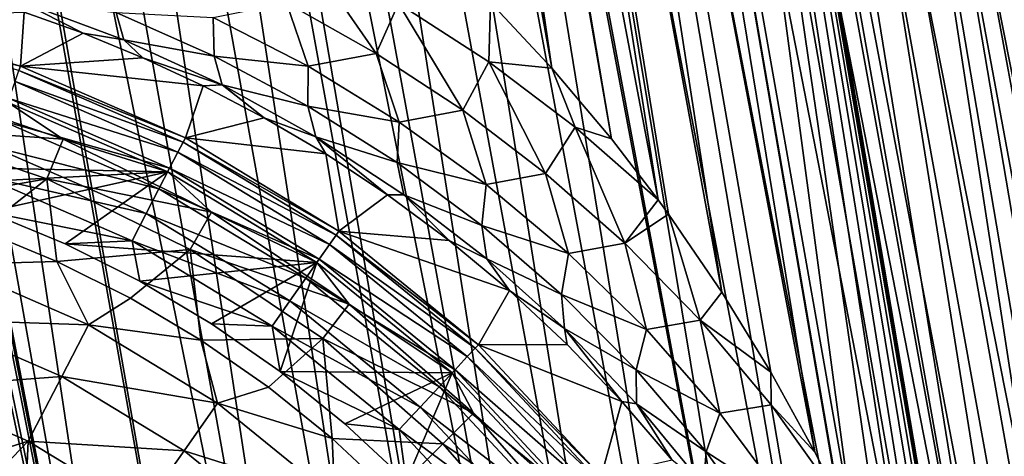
# Model space of a CAD drawing. Header units: metres. Extents: x -42 to 163, y -93 to 90.
# Tile 137 of 232: x 57.46 to 67.43, y 8.62 to 13.04. Entities that reach past the tile are written whole.
import ezdxf

# ---------------------------------------------------------------- set-up
doc = ezdxf.new("R2010")
doc.units = ezdxf.units.M
doc.layers.add('solid_500770_SW0001', color=7, linetype='CONTINUOUS')

msp = doc.modelspace()

# ---------------------------------------------------------------- linework, layer by layer
at = {"layer": 'solid_500770_SW0001'}
for points in [[(53.548096, 32.291439, 12.832207), (54.051964, 27.034975, 12.881921), (59.185211, 0.561601, 12.826481)], [(54.49062, 31.879005, 12.686459), (53.548096, 32.291439, 12.832207), (59.185211, 0.561601, 12.826481)], [(54.49062, 31.879005, 12.686459), (59.185211, 0.561601, 12.826481), (60.053341, 0.714649, 12.672635)], [(54.586388, 31.837132, 12.668314), (54.49062, 31.879005, 12.686459), (60.053341, 0.714649, 12.672635)], [(54.586388, 31.837132, 12.668314), (60.053341, 0.714649, 12.672635), (60.908936, 0.86549, 12.458281)], [(55.416317, 31.473764, 12.484596), (54.586388, 31.837132, 12.668314), (60.908936, 0.86549, 12.458281)], [(56.31953, 31.078623, 12.228769), (55.416317, 31.473764, 12.484596), (60.908936, 0.86549, 12.458281)], [(56.31953, 31.078623, 12.228769), (60.908936, 0.86549, 12.458281), (61.74791, 1.013404, 12.184441)], [(57.195465, 30.695314, 11.921589), (56.31953, 31.078623, 12.228769), (61.74791, 1.013404, 12.184441)], [(57.195465, 30.695314, 11.921589), (61.74791, 1.013404, 12.184441), (62.566254, 1.157683, 11.852423)], [(57.523148, 30.551886, 11.790819), (57.195465, 30.695314, 11.921589), (62.566254, 1.157683, 11.852423)], [(57.523148, 30.551886, 11.790819), (62.566254, 1.157683, 11.852423), (63.360062, 1.297638, 11.463812)], [(58.039536, 30.32579, 11.566196), (57.523148, 30.551886, 11.790819), (63.360062, 1.297638, 11.463812)], [(58.847755, 29.972157, 11.166052), (58.039536, 30.32579, 11.566196), (63.360062, 1.297638, 11.463812)], [(58.847755, 29.972157, 11.166052), (63.360062, 1.297638, 11.463812), (64.125549, 1.432599, 11.020464)], [(59.617142, 29.635517, 10.72469), (58.847755, 29.972157, 11.166052), (64.125549, 1.432599, 11.020464)], [(59.617142, 29.635517, 10.72469), (64.125549, 1.432599, 11.020464), (64.859055, 1.561923, 10.524496)], [(60.345184, 29.316883, 10.24579), (59.617142, 29.635517, 10.72469), (64.859055, 1.561923, 10.524496)], [(62.847729, 12.547387, -10.57657), (59.829041, 29.54278, -10.591804), (60.400742, 29.292583, -10.206556)], [(62.847729, 12.547387, -10.57657), (62.225025, 13.212426, -10.911239), (59.829041, 29.54278, -10.591804)], [(60.345184, 29.316883, 10.24579), (64.859055, 1.561923, 10.524496), (65.557083, 1.684992, 9.978276)], [(60.401012, 29.292467, 10.206366), (60.345184, 29.316883, 10.24579), (65.557083, 1.684992, 9.978276)], [(63.450691, 11.832603, -10.228579), (60.400742, 29.292583, -10.206556), (60.494881, 29.251419, -10.139159)], [(63.450691, 11.832603, -10.228579), (62.847729, 12.547387, -10.57657), (60.400742, 29.292583, -10.206556)], [(61.0299, 29.017248, 9.733037), (60.401012, 29.292467, 10.206366), (65.557083, 1.684992, 9.978276)], [(63.924641, 11.21389, -9.939178), (60.494881, 29.251419, -10.139159), (61.12302, 28.976479, -9.658109)], [(63.924641, 11.21389, -9.939178), (63.450691, 11.832603, -10.228579), (60.494881, 29.251419, -10.139159)], [(61.0299, 29.017248, 9.733037), (65.557083, 1.684992, 9.978276), (66.216293, 1.80122, 9.384413)], [(61.669788, 28.73723, 9.190127), (61.0299, 29.017248, 9.733037), (66.216293, 1.80122, 9.384413)], [(64.567276, 10.281, -9.526155), (61.12302, 28.976479, -9.658109), (61.712414, 28.718575, -9.151504)], [(64.028412, 11.071157, -9.874009), (63.924641, 11.21389, -9.939178), (61.12302, 28.976479, -9.658109)], [(64.567276, 10.281, -9.526155), (64.028412, 11.071157, -9.874009), (61.12302, 28.976479, -9.658109)], [(61.669788, 28.73723, 9.190127), (66.216293, 1.80122, 9.384413), (66.833542, 1.910052, 8.74574)], [(62.263866, 28.477224, 8.620613), (61.669788, 28.73723, 9.190127), (66.833542, 1.910052, 8.74574)], [(65.510277, 8.658458, -8.88701), (61.712414, 28.718575, -9.151504), (62.262371, 28.477877, -8.622136)], [(65.064774, 9.469534, -9.192504), (64.567276, 10.281, -9.526155), (61.712414, 28.718575, -9.151504)], [(65.510277, 8.658458, -8.88701), (65.064774, 9.469534, -9.192504), (61.712414, 28.718575, -9.151504)], [(65.906708, 7.85399, -8.613533), (62.262371, 28.477877, -8.622136), (63.201187, 28.067066, -7.558115)], [(65.746292, 8.189968, -8.724103), (65.510277, 8.658458, -8.88701), (62.262371, 28.477877, -8.622136)], [(65.906708, 7.85399, -8.613533), (65.746292, 8.189968, -8.724103), (62.262371, 28.477877, -8.622136)], [(62.263866, 28.477224, 8.620613), (66.833542, 1.910052, 8.74574), (67.405876, 2.010966, 8.065309)], [(62.811707, 28.237507, 8.02771), (62.263866, 28.477224, 8.620613), (67.405876, 2.010966, 8.065309)], [(62.811707, 28.237507, 8.02771), (67.405876, 2.010966, 8.065309), (67.930573, 2.103482, 7.346367)], [(63.20224, 28.066605, 7.556784), (62.811707, 28.237507, 8.02771), (67.930573, 2.103482, 7.346367)], [(63.201187, 28.067066, -7.558115), (63.242336, 28.049055, -7.505811), (67.650925, 2.054479, -7.74235)], [(67.401649, 3.405158, -7.75701), (63.201187, 28.067066, -7.558115), (67.650925, 2.054479, -7.74235)], [(66.255058, 7.063279, -8.376832), (65.906708, 7.85399, -8.613533), (63.201187, 28.067066, -7.558115)], [(66.558395, 6.292237, -8.178527), (66.255058, 7.063279, -8.376832), (63.201187, 28.067066, -7.558115)], [(66.820305, 5.541544, -8.019368), (66.558395, 6.292237, -8.178527), (63.201187, 28.067066, -7.558115)], [(67.045937, 4.811537, -7.896849), (66.820305, 5.541544, -8.019368), (63.201187, 28.067066, -7.558115)], [(67.23893, 4.099787, -7.809699), (67.045937, 4.811537, -7.896849), (63.201187, 28.067066, -7.558115)], [(67.401649, 3.405158, -7.75701), (67.23893, 4.099787, -7.809699), (63.201187, 28.067066, -7.558115)], [(63.313107, 28.018078, 7.414551), (63.20224, 28.066605, 7.556784), (67.930573, 2.103482, 7.346367)], [(63.242336, 28.049055, -7.505811), (68.153076, 2.14299, -7.006991), (67.650925, 2.054479, -7.74235)], [(63.242336, 28.049055, -7.505811), (64.062523, 27.690145, -6.328435), (68.153076, 2.14299, -7.006991)], [(63.768135, 27.81892, 6.784056), (63.313107, 28.018078, 7.414551), (67.930573, 2.103482, 7.346367)], [(63.768135, 27.81892, 6.784056), (67.930573, 2.103482, 7.346367), (68.405121, 2.187158, 6.592349)], [(63.768135, 27.81892, 6.784056), (68.405121, 2.187158, 6.592349), (68.827255, 2.261594, 5.806853)], [(64.540512, 27.480991, 5.481255), (63.768135, 27.81892, 6.784056), (68.827255, 2.261594, 5.806853)], [(64.062523, 27.690145, -6.328435), (68.604019, 2.222474, -6.238177), (68.153076, 2.14299, -7.006991)], [(64.062523, 27.690145, -6.328435), (64.725533, 27.400007, -5.105904), (68.604019, 2.222474, -6.238177)], [(64.540512, 27.480991, 5.481255), (68.827255, 2.261594, 5.806853), (69.194962, 2.326435, 4.993631)], [(64.540512, 27.480991, 5.481255), (69.194962, 2.326435, 4.993631), (69.506477, 2.381371, 4.156566)], [(65.132874, 27.221731, 4.137856), (64.540512, 27.480991, 5.481255), (69.506477, 2.381371, 4.156566)], [(64.725533, 27.400007, -5.105904), (69.34391, 2.352882, -4.615003), (69.001595, 2.29255, -5.439576)], [(64.725533, 27.400007, -5.105904), (65.235382, 27.176857, -3.850563), (69.34391, 2.352882, -4.615003)], [(64.725533, 27.400007, -5.105904), (69.001595, 2.29255, -5.439576), (68.604019, 2.222474, -6.238177)], [(65.132874, 27.221731, 4.137856), (69.506477, 2.381371, 4.156566), (69.760323, 2.42614, 3.299654)], [(65.55043, 27.039001, 2.768487), (65.132874, 27.221731, 4.137856), (69.760323, 2.42614, 3.299654)], [(65.235382, 27.176857, -3.850563), (69.629333, 2.403184, -3.768394), (69.34391, 2.352882, -4.615003)], [(65.235382, 27.176857, -3.850563), (65.595573, 27.019239, -2.573883), (69.629333, 2.403184, -3.768394)], [(54.051964, 27.034975, 12.881921), (54.246582, 26.101309, 12.878846), (59.185211, 0.561601, 12.826481)], [(65.55043, 27.039001, 2.768487), (69.760323, 2.42614, 3.299654), (69.955292, 2.460529, 2.426987)], [(65.55043, 27.039001, 2.768487), (69.955292, 2.460529, 2.426987), (70.090439, 2.484372, 1.542732)], [(65.798035, 26.930725, 1.385672), (65.55043, 27.039001, 2.768487), (70.090439, 2.484372, 1.542732)], [(65.595573, 27.019239, -2.573883), (70.024307, 2.472784, -2.025325), (69.856491, 2.443215, -2.903792)], [(65.595573, 27.019239, -2.573883), (65.809296, 26.925821, -1.286951), (70.024307, 2.472784, -2.025325)], [(65.595573, 27.019239, -2.573883), (69.856491, 2.443215, -2.903792), (69.629333, 2.403184, -3.768394)], [(65.798035, 26.930725, 1.385672), (70.090439, 2.484372, 1.542732), (70.165123, 2.497556, 0.65111)], [(65.798035, 26.930725, 1.385672), (70.165123, 2.497556, 0.65111), (65.87986, 26.894804)], [(65.809296, 26.925821, -1.286951), (70.131981, 2.491748, -1.137187), (70.024307, 2.472784, -2.025325)], [(65.809296, 26.925821, -1.286951), (65.87986, 26.894804), (70.131981, 2.491748, -1.137187)], [(65.87986, 26.894804), (70.165123, 2.497556, 0.65111), (70.178993, 2.500019, -0.24362)], [(65.87986, 26.894804), (70.178993, 2.500019, -0.24362), (70.131981, 2.491748, -1.137187)], [(54.246582, 26.101309, 12.878846), (54.38517, 25.144777, 12.881929), (59.185211, 0.561601, 12.826481)], [(54.38517, 25.144777, 12.881929), (54.446808, 24.47237, 12.887577), (59.185211, 0.561601, 12.826481)], [(54.446808, 24.47237, 12.887577), (54.483219, 23.249426, 12.903751), (59.185211, 0.561601, 12.826481)], [(54.483219, 23.249426, 12.903751), (54.473408, 22.840221, 12.910337), (59.185211, 0.561601, 12.826481)], [(54.473408, 22.840221, 12.910337), (54.350166, 21.407583, 12.934046), (58.308693, 0.407069, 12.919084)], [(54.473408, 22.840221, 12.910337), (58.308693, 0.407069, 12.919084), (59.185211, 0.561601, 12.826481)], [(54.350166, 21.407583, 12.934046), (54.325138, 21.23159, 12.93667), (58.308693, 0.407069, 12.919084)], [(54.325138, 21.23159, 12.93667), (54.003281, 19.674183, 12.95), (58.308693, 0.407069, 12.919084)], [(54.003281, 19.674183, 12.95), (57.427971, 0.25179, 12.95), (58.308693, 0.407069, 12.919084)], [(61.068443, 12.697182, -11.967943), (60.158752, 13.208151, -12.44041), (60.3517, 13.727429, -12.019213)], [(61.068443, 12.697182, -11.967943), (60.3517, 13.727429, -12.019213), (61.295921, 13.203987, -11.546215)], [(57.468456, 13.222136, -15.23138), (58.101315, 12.90056, -15.729978), (57.504196, 13.113924, -15.921082)], [(58.512726, 12.836125, -14.871175), (58.101315, 12.90056, -15.729978), (57.468456, 13.222136, -15.23138)], [(58.512726, 12.836125, -14.871175), (57.468456, 13.222136, -15.23138), (58.434826, 13.109695, -14.241646)], [(60.380531, 12.566382, -12.777826), (59.418137, 13.062303, -13.250382), (60.158752, 13.208151, -12.44041)], [(60.380531, 12.566382, -12.777826), (60.158752, 13.208151, -12.44041), (61.068443, 12.697182, -11.967943)], [(61.944172, 12.121833, -11.458915), (61.068443, 12.697182, -11.967943), (61.295921, 13.203987, -11.546215)], [(62.207836, 12.611664, -11.035475), (61.295921, 13.203987, -11.546215), (62.225025, 13.212426, -10.911239)], [(61.944172, 12.121833, -11.458915), (61.295921, 13.203987, -11.546215), (62.207836, 12.611664, -11.035475)], [(62.207836, 12.611664, -11.035475), (62.225025, 13.212426, -10.911239), (62.847729, 12.547387, -10.57657)], [(57.466454, 12.567395, -31.052349), (55.713593, 13.058523, -31.052349), (57.504196, 13.113924, -15.921082)], [(57.466454, 12.567395, -31.052349), (57.504196, 13.113924, -15.921082), (58.101315, 12.90056, -15.729978)], [(59.427879, 12.670718, -13.819388), (58.434826, 13.109695, -14.241646), (59.418137, 13.062303, -13.250382)], [(58.512726, 12.836125, -14.871175), (58.434826, 13.109695, -14.241646), (59.427879, 12.670718, -13.819388)], [(59.427879, 12.670718, -13.819388), (59.418137, 13.062303, -13.250382), (60.380531, 12.566382, -12.777826)], [(55.70396, 13.012179, -31.37738), (55.713593, 13.058523, -31.052349), (57.466454, 12.567395, -31.052349)], [(57.450603, 12.522794, -31.37738), (55.70396, 13.012179, -31.37738), (57.466454, 12.567395, -31.052349)], [(57.466454, 12.567395, -31.052349), (58.101315, 12.90056, -15.729978), (58.706303, 12.653212, -15.505273)], [(58.512726, 12.836125, -14.871175), (58.706303, 12.653212, -15.505273), (58.101315, 12.90056, -15.729978)], [(59.509663, 12.377879, -14.439679), (58.706303, 12.653212, -15.505273), (58.512726, 12.836125, -14.871175)], [(59.509663, 12.377879, -14.439679), (58.512726, 12.836125, -14.871175), (59.427879, 12.670718, -13.819388)], [(60.377602, 12.163676, -13.339099), (59.427879, 12.670718, -13.819388), (60.380531, 12.566382, -12.777826)], [(59.509663, 12.377879, -14.439679), (59.427879, 12.670718, -13.819388), (60.377602, 12.163676, -13.339099)], [(61.302387, 12.002309, -12.258618), (60.380531, 12.566382, -12.777826), (61.068443, 12.697182, -11.967943)], [(61.302387, 12.002309, -12.258618), (61.068443, 12.697182, -11.967943), (61.944172, 12.121833, -11.458915)], [(57.450603, 12.522794, -31.37738), (57.466454, 12.567395, -31.052349), (59.136112, 11.842159, -31.052349)], [(57.466454, 12.567395, -31.052349), (58.706303, 12.653212, -15.505273), (59.317738, 12.369452, -15.24593)], [(59.136112, 11.842159, -31.052349), (57.466454, 12.567395, -31.052349), (59.317738, 12.369452, -15.24593)], [(59.509663, 12.377879, -14.439679), (59.317738, 12.369452, -15.24593), (58.706303, 12.653212, -15.505273)], [(60.377602, 12.163676, -13.339099), (60.380531, 12.566382, -12.777826), (61.302387, 12.002309, -12.258618)], [(62.783699, 11.481826, -10.922711), (61.944172, 12.121833, -11.458915), (62.207836, 12.611664, -11.035475)], [(63.084728, 11.949577, -10.496279), (62.207836, 12.611664, -11.035475), (62.847729, 12.547387, -10.57657)], [(62.783699, 11.481826, -10.922711), (62.207836, 12.611664, -11.035475), (63.084728, 11.949577, -10.496279)], [(57.411388, 12.41246, -31.684608), (57.450603, 12.522794, -31.37738), (59.114334, 11.800133, -31.37738)], [(59.114334, 11.800133, -31.37738), (57.450603, 12.522794, -31.37738), (59.136112, 11.842159, -31.052349)], [(63.084728, 11.949577, -10.496279), (62.847729, 12.547387, -10.57657), (63.450691, 11.832603, -10.228579)], [(56.200817, 11.945618, -40.113068), (56.314007, 12.368035, -36.313866), (57.900005, 11.82966, -36.313866)], [(57.900005, 11.82966, -36.313866), (56.314007, 12.368035, -36.313866), (57.336578, 12.20231, -32.5)], [(57.350704, 12.241706, -31.958946), (57.411388, 12.41246, -31.684608), (59.060463, 11.696166, -31.684608)], [(59.060463, 11.696166, -31.684608), (57.411388, 12.41246, -31.684608), (59.114334, 11.800133, -31.37738)], [(59.136112, 11.842159, -31.052349), (59.317738, 12.369452, -15.24593), (59.935467, 12.045868, -14.950719)], [(59.509663, 12.377879, -14.439679), (59.935467, 12.045868, -14.950719), (59.317738, 12.369452, -15.24593)], [(60.455765, 11.852786, -13.951019), (59.935467, 12.045868, -14.950719), (59.509663, 12.377879, -14.439679)], [(60.455765, 11.852786, -13.951019), (59.509663, 12.377879, -14.439679), (60.377602, 12.163676, -13.339099)], [(58.958092, 11.497971, -32.5), (57.336578, 12.20231, -32.5), (55.516312, 11.56787, -32.5)], [(57.271458, 12.018734, -32.18721), (57.350704, 12.241706, -31.958946), (58.977093, 11.535265, -31.958946)], [(57.900005, 11.82966, -36.313866), (57.336578, 12.20231, -32.5), (58.958092, 11.497971, -32.5)], [(58.977093, 11.535265, -31.958946), (57.350704, 12.241706, -31.958946), (59.060463, 11.696166, -31.684608)], [(61.281132, 11.591459, -12.813567), (60.377602, 12.163676, -13.339099), (61.302387, 12.002309, -12.258618)], [(60.455765, 11.852786, -13.951019), (60.377602, 12.163676, -13.339099), (61.281132, 11.591459, -12.813567)], [(62.181744, 11.370616, -11.704379), (61.302387, 12.002309, -12.258618), (61.944172, 12.121833, -11.458915)], [(62.181744, 11.370616, -11.704379), (61.944172, 12.121833, -11.458915), (62.783699, 11.481826, -10.922711)], [(57.177464, 11.754258, -32.358437), (57.271458, 12.018734, -32.18721), (58.868225, 11.325161, -32.18721)], [(58.868225, 11.325161, -32.18721), (57.271458, 12.018734, -32.18721), (58.977093, 11.535265, -31.958946)], [(59.136112, 11.842159, -31.052349), (59.935467, 12.045868, -14.950719), (60.557564, 11.679414, -14.619305)], [(60.455765, 11.852786, -13.951019), (60.557564, 11.679414, -14.619305), (59.935467, 12.045868, -14.950719)], [(61.281132, 11.591459, -12.813567), (61.302387, 12.002309, -12.258618), (62.181744, 11.370616, -11.704379)], [(57.732651, 11.425631, -40.113068), (56.200817, 11.945618, -40.113068), (57.900005, 11.82966, -36.313866)], [(56.279781, 11.169909, -43.864006), (56.200817, 11.945618, -40.113068), (57.732651, 11.425631, -40.113068)], [(63.585484, 10.774555, -10.369596), (62.783699, 11.481826, -10.922711), (63.084728, 11.949577, -10.496279)], [(63.084728, 11.949577, -10.496279), (63.450691, 11.832603, -10.228579), (63.924641, 11.21389, -9.939178)], [(63.585484, 10.774555, -10.369596), (63.084728, 11.949577, -10.496279), (63.924641, 11.21389, -9.939178)], [(57.732651, 11.425631, -40.113068), (57.900005, 11.82966, -36.313866), (59.402164, 11.088877, -36.313866)], [(59.402164, 11.088877, -36.313866), (57.900005, 11.82966, -36.313866), (58.958092, 11.497971, -32.5)], [(59.060463, 11.696166, -31.684608), (59.114334, 11.800133, -31.37738), (60.664169, 10.857656, -31.37738)], [(59.114334, 11.800133, -31.37738), (59.136112, 11.842159, -31.052349), (60.691467, 10.896327, -31.052349)], [(60.664169, 10.857656, -31.37738), (59.114334, 11.800133, -31.37738), (60.691467, 10.896327, -31.052349)], [(60.691467, 10.896327, -31.052349), (59.136112, 11.842159, -31.052349), (60.557564, 11.679414, -14.619305)], [(60.455765, 11.852786, -13.951019), (61.18417, 11.265157, -14.250083), (60.557564, 11.679414, -14.619305)], [(61.348877, 11.265093, -13.418644), (61.18417, 11.265157, -14.250083), (60.455765, 11.852786, -13.951019)], [(61.348877, 11.265093, -13.418644), (60.455765, 11.852786, -13.951019), (61.281132, 11.591459, -12.813567)], [(58.739094, 11.075948, -32.358437), (57.073235, 11.460985, -32.464394), (57.177464, 11.754258, -32.358437)], [(58.739094, 11.075948, -32.358437), (57.177464, 11.754258, -32.358437), (58.868225, 11.325161, -32.18721)], [(58.977093, 11.535265, -31.958946), (59.060463, 11.696166, -31.684608), (60.596645, 10.761994, -31.684608)], [(60.596645, 10.761994, -31.684608), (59.060463, 11.696166, -31.684608), (60.664169, 10.857656, -31.37738)], [(60.691467, 10.896327, -31.052349), (60.557564, 11.679414, -14.619305), (61.18417, 11.265157, -14.250083)], [(58.958092, 11.497971, -32.5), (55.516312, 11.56787, -32.5), (56.335163, 11.358892, -32.5)], [(62.137177, 10.95568, -12.254867), (61.281132, 11.591459, -12.813567), (62.181744, 11.370616, -11.704379)], [(61.348877, 11.265093, -13.418644), (61.281132, 11.591459, -12.813567), (62.137177, 10.95568, -12.254867)], [(58.958092, 11.497971, -32.5), (56.335163, 11.358892, -32.5), (57.137222, 11.091938, -32.5)], [(58.958092, 11.497971, -32.5), (57.137222, 11.091938, -32.5), (57.917934, 10.768534, -32.5)], [(60.467842, 10.579854, -32.5), (58.958092, 11.497971, -32.5), (57.917934, 10.768534, -32.5)], [(58.868225, 11.325161, -32.18721), (58.977093, 11.535265, -31.958946), (60.492142, 10.613944, -31.958946)], [(59.402164, 11.088877, -36.313866), (58.958092, 11.497971, -32.5), (60.467842, 10.579854, -32.5)], [(60.492142, 10.613944, -31.958946), (58.977093, 11.535265, -31.958946), (60.596645, 10.761994, -31.684608)], [(63.016769, 10.671111, -11.126822), (62.181744, 11.370616, -11.704379), (62.783699, 11.481826, -10.922711)], [(63.016769, 10.671111, -11.126822), (62.783699, 11.481826, -10.922711), (63.585484, 10.774555, -10.369596)], [(57.068275, 10.907473, -43.864006), (56.279781, 11.169909, -43.864006), (57.732651, 11.425631, -40.113068)], [(57.83604, 10.589455, -43.864006), (57.068275, 10.907473, -43.864006), (57.732651, 11.425631, -40.113068)], [(57.073235, 11.460985, -32.464394), (58.595901, 10.799598, -32.464394), (57.137222, 11.091938, -32.5)], [(58.739094, 11.075948, -32.358437), (58.595901, 10.799598, -32.464394), (57.073235, 11.460985, -32.464394)], [(59.183506, 10.710148, -40.113068), (57.732651, 11.425631, -40.113068), (59.402164, 11.088877, -36.313866)], [(57.83604, 10.589455, -43.864006), (57.732651, 11.425631, -40.113068), (59.183506, 10.710148, -40.113068)], [(62.137177, 10.95568, -12.254867), (62.181744, 11.370616, -11.704379), (63.016769, 10.671111, -11.126822)], [(58.739094, 11.075948, -32.358437), (58.868225, 11.325161, -32.18721), (60.355679, 10.420621, -32.18721)], [(60.355679, 10.420621, -32.18721), (58.868225, 11.325161, -32.18721), (60.492142, 10.613944, -31.958946)], [(60.691467, 10.896327, -31.052349), (61.18417, 11.265157, -14.250083), (61.806427, 10.803788, -13.848629)], [(61.348877, 11.265093, -13.418644), (61.806427, 10.803788, -13.848629), (61.18417, 11.265157, -14.250083)], [(62.188435, 10.617633, -12.85511), (61.806427, 10.803788, -13.848629), (61.348877, 11.265093, -13.418644)], [(62.188435, 10.617633, -12.85511), (61.348877, 11.265093, -13.418644), (62.137177, 10.95568, -12.254867)], [(63.585484, 10.774555, -10.369596), (63.924641, 11.21389, -9.939178), (64.028412, 11.071157, -9.874009)], [(58.595901, 10.799598, -32.464394), (57.917934, 10.768534, -32.5), (57.137222, 11.091938, -32.5)], [(60.193813, 10.191312, -32.358437), (58.595901, 10.799598, -32.464394), (58.739094, 11.075948, -32.358437)], [(60.193813, 10.191312, -32.358437), (58.739094, 11.075948, -32.358437), (60.355679, 10.420621, -32.18721)], [(59.183506, 10.710148, -40.113068), (59.402164, 11.088877, -36.313866), (60.794785, 10.15836, -36.313866)], [(60.794785, 10.15836, -36.313866), (59.402164, 11.088877, -36.313866), (60.467842, 10.579854, -32.5)], [(64.347939, 9.995828, -9.810059), (63.585484, 10.774555, -10.369596), (64.028412, 11.071157, -9.874009)], [(64.347939, 9.995828, -9.810059), (64.028412, 11.071157, -9.874009), (64.567276, 10.281, -9.526155)], [(56.753067, 10.560118, -45.366108), (57.068275, 10.907473, -43.864006), (57.83604, 10.589455, -43.864006)], [(60.664169, 10.857656, -31.37738), (60.691467, 10.896327, -31.052349), (62.103546, 9.747517, -31.052349)], [(60.691467, 10.896327, -31.052349), (61.806427, 10.803788, -13.848629), (62.417797, 10.295591, -13.418334)], [(62.103546, 9.747517, -31.052349), (60.691467, 10.896327, -31.052349), (62.417797, 10.295591, -13.418334)], [(62.944557, 10.257195, -11.67517), (62.137177, 10.95568, -12.254867), (63.016769, 10.671111, -11.126822)], [(62.188435, 10.617633, -12.85511), (62.137177, 10.95568, -12.254867), (62.944557, 10.257195, -11.67517)], [(58.595901, 10.799598, -32.464394), (58.673473, 10.390334, -32.5), (57.917934, 10.768534, -32.5)], [(60.467842, 10.579854, -32.5), (57.917934, 10.768534, -32.5), (58.673473, 10.390334, -32.5)], [(58.595901, 10.799598, -32.464394), (60.014324, 9.937035, -32.464394), (58.673473, 10.390334, -32.5)], [(60.193813, 10.191312, -32.358437), (60.014324, 9.937035, -32.464394), (58.595901, 10.799598, -32.464394)], [(60.596645, 10.761994, -31.684608), (60.664169, 10.857656, -31.37738), (62.071236, 9.712923, -31.37738)], [(62.071236, 9.712923, -31.37738), (60.664169, 10.857656, -31.37738), (62.103546, 9.747517, -31.052349)], [(62.188435, 10.617633, -12.85511), (62.417797, 10.295591, -13.418334), (61.806427, 10.803788, -13.848629)], [(63.806244, 9.900583, -10.538642), (63.016769, 10.671111, -11.126822), (63.585484, 10.774555, -10.369596)], [(63.806244, 9.900583, -10.538642), (63.585484, 10.774555, -10.369596), (64.347939, 9.995828, -9.810059)], [(58.579163, 10.217475, -43.864006), (57.83604, 10.589455, -43.864006), (59.183506, 10.710148, -40.113068)], [(59.293854, 9.793428, -43.864006), (58.579163, 10.217475, -43.864006), (59.183506, 10.710148, -40.113068)], [(60.528561, 9.811412, -40.113068), (59.183506, 10.710148, -40.113068), (60.794785, 10.15836, -36.313866)], [(59.293854, 9.793428, -43.864006), (59.183506, 10.710148, -40.113068), (60.528561, 9.811412, -40.113068)], [(60.492142, 10.613944, -31.958946), (60.596645, 10.761994, -31.684608), (61.991314, 9.627346, -31.684608)], [(61.991314, 9.627346, -31.684608), (60.596645, 10.761994, -31.684608), (62.071236, 9.712923, -31.37738)], [(62.944557, 10.257195, -11.67517), (63.016769, 10.671111, -11.126822), (63.806244, 9.900583, -10.538642)], [(58.156048, 9.950718, -45.366108), (56.753067, 10.560118, -45.366108), (57.83604, 10.589455, -43.864006)], [(58.156048, 9.950718, -45.366108), (57.83604, 10.589455, -43.864006), (58.579163, 10.217475, -43.864006)], [(60.467842, 10.579854, -32.5), (58.673473, 10.390334, -32.5), (59.400196, 9.959172, -32.5)], [(60.467842, 10.579854, -32.5), (59.400196, 9.959172, -32.5), (60.09454, 9.477093, -32.5)], [(61.839222, 9.464169, -32.5), (60.467842, 10.579854, -32.5), (60.09454, 9.477093, -32.5)], [(60.355679, 10.420621, -32.18721), (60.492142, 10.613944, -31.958946), (61.867622, 9.494905, -31.958946)], [(60.794785, 10.15836, -36.313866), (60.467842, 10.579854, -32.5), (61.839222, 9.464169, -32.5)], [(61.867622, 9.494905, -31.958946), (60.492142, 10.613944, -31.958946), (61.991314, 9.627346, -31.684608)], [(62.97398, 9.912443, -12.27309), (62.417797, 10.295591, -13.418334), (62.188435, 10.617633, -12.85511)], [(62.97398, 9.912443, -12.27309), (62.188435, 10.617633, -12.85511), (62.944557, 10.257195, -11.67517)], [(56.555401, 10.003937, -46.819103), (56.753067, 10.560118, -45.366108), (58.156048, 9.950718, -45.366108)], [(60.014324, 9.937035, -32.464394), (59.400196, 9.959172, -32.5), (58.673473, 10.390334, -32.5)], [(60.193813, 10.191312, -32.358437), (60.355679, 10.420621, -32.18721), (61.706108, 9.321965, -32.18721)], [(61.706108, 9.321965, -32.18721), (60.355679, 10.420621, -32.18721), (61.867622, 9.494905, -31.958946)], [(62.103546, 9.747517, -31.052349), (62.417797, 10.295591, -13.418334), (63.003246, 9.749961, -12.974713)], [(62.97398, 9.912443, -12.27309), (63.003246, 9.749961, -12.974713), (62.417797, 10.295591, -13.418334)], [(64.347939, 9.995828, -9.810059), (64.567276, 10.281, -9.526155), (65.064774, 9.469534, -9.192504)], [(58.156048, 9.950718, -45.366108), (58.579163, 10.217475, -43.864006), (59.293854, 9.793428, -43.864006)], [(61.514526, 9.116833, -32.358437), (60.014324, 9.937035, -32.464394), (60.193813, 10.191312, -32.358437)], [(61.514526, 9.116833, -32.358437), (60.193813, 10.191312, -32.358437), (61.706108, 9.321965, -32.18721)], [(63.702522, 9.494134, -11.087489), (62.944557, 10.257195, -11.67517), (63.806244, 9.900583, -10.538642)], [(62.97398, 9.912443, -12.27309), (62.944557, 10.257195, -11.67517), (63.702522, 9.494134, -11.087489)], [(60.528561, 9.811412, -40.113068), (60.794785, 10.15836, -36.313866), (62.054031, 9.05403, -36.313866)], [(62.054031, 9.05403, -36.313866), (60.794785, 10.15836, -36.313866), (61.839222, 9.464169, -32.5)], [(56.30801, 9.307847, -48.202522), (56.555401, 10.003937, -46.819103), (57.884487, 9.426633, -46.819103)], [(57.884487, 9.426633, -46.819103), (56.555401, 10.003937, -46.819103), (58.156048, 9.950718, -45.366108)], [(64.548347, 9.054821, -9.952931), (63.806244, 9.900583, -10.538642), (64.347939, 9.995828, -9.810059)], [(65.068726, 9.139683, -9.256428), (64.347939, 9.995828, -9.810059), (65.064774, 9.469534, -9.192504)], [(64.548347, 9.054821, -9.952931), (64.347939, 9.995828, -9.810059), (65.068726, 9.139683, -9.256428)], [(57.884487, 9.426633, -46.819103), (58.156048, 9.950718, -45.366108), (59.462978, 9.155954, -45.366108)], [(59.462978, 9.155954, -45.366108), (58.156048, 9.950718, -45.366108), (59.293854, 9.793428, -43.864006)], [(60.014324, 9.937035, -32.464394), (60.09454, 9.477093, -32.5), (59.400196, 9.959172, -32.5)], [(60.014324, 9.937035, -32.464394), (61.302086, 8.889363, -32.464394), (60.09454, 9.477093, -32.5)], [(61.514526, 9.116833, -32.358437), (61.302086, 8.889363, -32.464394), (60.014324, 9.937035, -32.464394)], [(62.97398, 9.912443, -12.27309), (63.554291, 9.174359, -12.528845), (63.003246, 9.749961, -12.974713)], [(63.705273, 9.149113, -11.685941), (63.554291, 9.174359, -12.528845), (62.97398, 9.912443, -12.27309)], [(63.705273, 9.149113, -11.685941), (62.97398, 9.912443, -12.27309), (63.702522, 9.494134, -11.087489)], [(63.702522, 9.494134, -11.087489), (63.806244, 9.900583, -10.538642), (64.548347, 9.054821, -9.952931)], [(59.976475, 9.319478, -43.864006), (59.293854, 9.793428, -43.864006), (60.528561, 9.811412, -40.113068)], [(59.462978, 9.155954, -45.366108), (59.293854, 9.793428, -43.864006), (59.976475, 9.319478, -43.864006)], [(60.623543, 8.798037, -43.864006), (59.976475, 9.319478, -43.864006), (60.528561, 9.811412, -40.113068)], [(61.744801, 8.744799, -40.113068), (60.528561, 9.811412, -40.113068), (62.054031, 9.05403, -36.313866)], [(60.623543, 8.798037, -43.864006), (60.528561, 9.811412, -40.113068), (61.744801, 8.744799, -40.113068)], [(61.991314, 9.627346, -31.684608), (62.071236, 9.712923, -31.37738), (63.309322, 8.387257, -31.37738)], [(62.071236, 9.712923, -31.37738), (62.103546, 9.747517, -31.052349), (63.346043, 8.417129, -31.052349)], [(63.309322, 8.387257, -31.37738), (62.071236, 9.712923, -31.37738), (63.346043, 8.417129, -31.052349)], [(62.103546, 9.747517, -31.052349), (63.003246, 9.749961, -12.974713), (63.554291, 9.174359, -12.528845)], [(63.346043, 8.417129, -31.052349), (62.103546, 9.747517, -31.052349), (63.554291, 9.174359, -12.528845)], [(61.867622, 9.494905, -31.958946), (61.991314, 9.627346, -31.684608), (63.218491, 8.313359, -31.684608)], [(63.218491, 8.313359, -31.684608), (61.991314, 9.627346, -31.684608), (63.309322, 8.387257, -31.37738)], [(61.302086, 8.889363, -32.464394), (60.752602, 8.946767, -32.5), (60.09454, 9.477093, -32.5)], [(61.839222, 9.464169, -32.5), (60.09454, 9.477093, -32.5), (60.752602, 8.946767, -32.5)], [(61.706108, 9.321965, -32.18721), (61.867622, 9.494905, -31.958946), (63.077919, 8.198996, -31.958946)], [(63.077919, 8.198996, -31.958946), (61.867622, 9.494905, -31.958946), (63.218491, 8.313359, -31.684608)], [(64.409843, 8.663748, -10.50531), (63.702522, 9.494134, -11.087489), (64.548347, 9.054821, -9.952931)], [(63.705273, 9.149113, -11.685941), (63.702522, 9.494134, -11.087489), (64.409843, 8.663748, -10.50531)], [(57.544617, 8.770713, -48.202522), (56.30801, 9.307847, -48.202522), (57.884487, 9.426633, -46.819103)], [(57.544617, 8.770713, -48.202522), (57.884487, 9.426633, -46.819103), (59.122585, 8.673729, -46.819103)], [(59.122585, 8.673729, -46.819103), (57.884487, 9.426633, -46.819103), (59.462978, 9.155954, -45.366108)], [(61.839222, 9.464169, -32.5), (60.752602, 8.946767, -32.5), (61.371002, 8.371001, -32.5)], [(63.045357, 8.172676, -32.5), (61.839222, 9.464169, -32.5), (61.371002, 8.371001, -32.5)], [(62.054031, 9.05403, -36.313866), (61.839222, 9.464169, -32.5), (63.045357, 8.172676, -32.5)], [(65.068726, 9.139683, -9.256428), (65.064774, 9.469534, -9.192504), (65.510277, 8.658458, -8.88701)], [(57.544617, 8.770713, -48.202522), (56.288288, 8.377765, -49.5), (56.30801, 9.307847, -48.202522)], [(59.462978, 9.155954, -45.366108), (59.976475, 9.319478, -43.864006), (60.623543, 8.798037, -43.864006)], [(61.514526, 9.116833, -32.358437), (61.706108, 9.321965, -32.18721), (62.89436, 8.049658, -32.18721)], [(62.89436, 8.049658, -32.18721), (61.706108, 9.321965, -32.18721), (63.077919, 8.198996, -31.958946)], [(63.346043, 8.417129, -31.052349), (63.554291, 9.174359, -12.528845), (64.064133, 8.577555, -12.091331)], [(63.705273, 9.149113, -11.685941), (64.064133, 8.577555, -12.091331), (63.554291, 9.174359, -12.528845)], [(59.122585, 8.673729, -46.819103), (59.462978, 9.155954, -45.366108), (60.649517, 8.190634, -45.366108)], [(60.649517, 8.190634, -45.366108), (59.462978, 9.155954, -45.366108), (60.623543, 8.798037, -43.864006)], [(62.676632, 7.872523, -32.358437), (61.302086, 8.889363, -32.464394), (61.514526, 9.116833, -32.358437)], [(62.676632, 7.872523, -32.358437), (61.514526, 9.116833, -32.358437), (62.89436, 8.049658, -32.18721)], [(64.381737, 8.326489, -11.10757), (64.064133, 8.577555, -12.091331), (63.705273, 9.149113, -11.685941)], [(64.381737, 8.326489, -11.10757), (63.705273, 9.149113, -11.685941), (64.409843, 8.663748, -10.50531)], [(65.240105, 8.125883, -9.387486), (64.548347, 9.054821, -9.952931), (65.068726, 9.139683, -9.256428)], [(65.068726, 9.139683, -9.256428), (65.510277, 8.658458, -8.88701), (65.746292, 8.189968, -8.724103)], [(65.240105, 8.125883, -9.387486), (65.068726, 9.139683, -9.256428), (65.746292, 8.189968, -8.724103)], [(61.744801, 8.744799, -40.113068), (62.054031, 9.05403, -36.313866), (63.15836, 7.794784, -36.313866)], [(63.15836, 7.794784, -36.313866), (62.054031, 9.05403, -36.313866), (63.045357, 8.172676, -32.5)], [(64.409843, 8.663748, -10.50531), (64.548347, 9.054821, -9.952931), (65.240105, 8.125883, -9.387486)], [(61.302086, 8.889363, -32.464394), (61.371002, 8.371001, -32.5), (60.752602, 8.946767, -32.5)], [(61.302086, 8.889363, -32.464394), (62.435196, 7.6761, -32.464394), (61.371002, 8.371001, -32.5)], [(62.676632, 7.872523, -32.358437), (62.435196, 7.6761, -32.464394), (61.302086, 8.889363, -32.464394)], [(61.231762, 8.231763, -43.864006), (60.623543, 8.798037, -43.864006), (61.744801, 8.744799, -40.113068)], [(60.649517, 8.190634, -45.366108), (60.623543, 8.798037, -43.864006), (61.231762, 8.231763, -43.864006)], [(57.544617, 8.770713, -48.202522), (56.905048, 8.108659, -49.5), (56.288288, 8.377765, -49.5)], [(57.544617, 8.770713, -48.202522), (57.499847, 7.794301, -49.5), (56.905048, 8.108659, -49.5)], [(58.696568, 8.070197, -48.202522), (57.499847, 7.794301, -49.5), (57.544617, 8.770713, -48.202522)], [(58.696568, 8.070197, -48.202522), (57.544617, 8.770713, -48.202522), (59.122585, 8.673729, -46.819103)], [(61.231762, 8.231763, -43.864006), (61.744801, 8.744799, -40.113068), (62.811413, 7.528561, -40.113068)], [(62.811413, 7.528561, -40.113068), (61.744801, 8.744799, -40.113068), (63.15836, 7.794784, -36.313866)], [(58.696568, 8.070197, -48.202522), (59.122585, 8.673729, -46.819103), (60.246632, 7.759249, -46.819103)], [(60.246632, 7.759249, -46.819103), (59.122585, 8.673729, -46.819103), (60.649517, 8.190634, -45.366108)], [(64.381737, 8.326489, -11.10757), (64.409843, 8.663748, -10.50531), (65.064079, 7.760239, -9.94652)], [(65.064079, 7.760239, -9.94652), (64.409843, 8.663748, -10.50531), (65.240105, 8.125883, -9.387486)]]:
    msp.add_3dface(points, dxfattribs=at)

doc.saveas('drawing.dxf')
